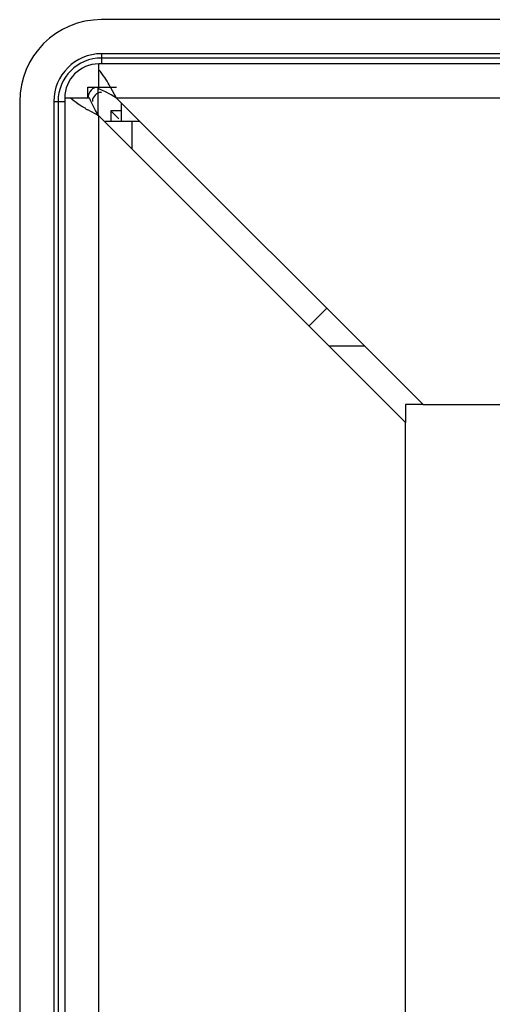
# Model space of a CAD drawing. Header units: inches. Extents: x 0 to 34, y 0 to 22.
# Tile 3 of 27: x 7.2 to 7.9, y 2.3 to 3.8. Entities that reach past the tile are written whole.
import ezdxf

# ---------------------------------------------------------------- set-up
doc = ezdxf.new("R2010")
doc.units = ezdxf.units.IN
doc.header["$LTSCALE"] = 1.87
doc.header["$MEASUREMENT"] = 0
doc.layers.get('0').update_dxf_attribs({"linetype": 'CONTINUOUS'})

msp = doc.modelspace()

# ---------------------------------------------------------------- linework, layer by layer
at = {"color": 8}
for p, q in [((23.983, 3.7816), (7.3328, 3.7816)), ((7.3329, 3.7316), (7.3329, 3.7166)), ((23.9829, 3.7316), (7.3329, 3.7316)), ((7.3289, 3.6798), (7.3289, 3.7166)), ((23.9869, 3.7166), (7.3289, 3.7166)), ((23.9829, 3.7253), (7.3329, 3.7253)), ((7.347, 3.6713), (7.3376, 3.6762)), ((7.355, 3.6666), (7.3463, 3.6826)), ((7.355, 3.6666), (7.347, 3.6713)), ((7.2129, 3.6616), (7.2129, 0.4015)), ((7.2629, 3.6616), (7.2629, 0.4016)), ((7.2629, 3.6616), (7.2789, 3.6616)), ((7.2692, 3.6616), (7.2692, 0.4016)), ((7.2789, 3.6666), (7.2789, 0.3326)), ((7.3156, 3.6666), (7.2789, 3.6666)), ((7.3241, 3.6485), (7.3192, 3.6579)), ((7.355, 3.6666), (7.805, 3.2166)), ((23.9607, 3.6666), (7.355, 3.6666)), ((7.3619, 3.6597), (7.3619, 3.6326)), ((7.3289, 3.6404), (7.3129, 3.6491)), ((7.3289, 3.6404), (7.3241, 3.6485)), ((7.3464, 3.648), (7.3464, 3.6326)), ((7.3619, 3.648), (7.3464, 3.648)), ((7.3539, 3.6406), (7.3464, 3.648)), ((7.3289, 0.2986), (7.3289, 3.6404)), ((7.7789, 3.1904), (7.3289, 3.6404)), ((7.3381, 3.6326), (7.3779, 3.6326)), ((7.3558, 3.6386), (7.3539, 3.6406)), ((7.3584, 3.636), (7.3558, 3.6386)), ((7.3779, 3.5914), (7.3779, 3.6326)), ((7.3779, 3.6326), (7.389, 3.6326)), ((7.805, 3.2166), (23.5107, 3.2166)), ((7.7789, 1.3752), (7.7789, 3.1904))]:
    msp.add_line(p, q, dxfattribs=at)
at = {"color": 7}
for p, q in [((7.3129, 3.6666), (7.3129, 3.6826)), ((7.3129, 3.6826), (7.355, 3.6826)), ((7.3279, 3.6404), (7.3279, 3.6826)), ((7.719, 3.3026), (7.6667, 3.3026)), ((7.7789, 3.2166), (7.7789, 3.1904)), ((7.805, 3.2166), (7.7789, 3.2166))]:
    msp.add_line(p, q, dxfattribs=at)
at = {"color": 5}
msp.add_line((7.6374, 3.3319), (7.6635, 3.3581), dxfattribs=at)
at = {"color": 8}
for centre, radius, start, end in [((7.3329, 3.6616), 0.07, 90, 180), ((7.3329, 3.6616), 0.0637, 90, 180), ((7.3289, 3.6666), 0.05, 90, 180), ((7.0426, 3.5109), 0.3488, 29.4732, 30.0803), ((7.3289, 3.6666), 0.016, 90, 180), ((7.3329, 3.6616), 0.0132, 90, 180), ((7.485, 3.9537), 0.3499, 239.9203, 240.5359)]:
    msp.add_arc(centre, radius, start, end, dxfattribs=at)
msp.add_ellipse((7.333, 3.6615), major_axis=(0.085, -0.085), ratio=0.998783, start_param=2.356803, end_param=3.926382, dxfattribs=at)
for points, start_tangent, end_tangent in [([(7.3376, 3.6968), (7.3289, 3.7079)], (-0.55792, 0.829894), (-0.690627, 0.723212)), ([(7.3444, 3.6858), (7.3376, 3.6968)], (-0.501482, 0.865168), (-0.55792, 0.829894)), ([(7.3376, 3.6762), (7.3289, 3.6798)], (-0.903244, 0.429128), (-0.94818, 0.317733)), ([(7.2986, 3.6578), (7.2875, 3.6666)], (-0.829894, 0.55792), (-0.723212, 0.690627)), ([(7.3097, 3.651), (7.2986, 3.6578)], (-0.865168, 0.501482), (-0.829894, 0.55792)), ([(7.3192, 3.6579), (7.3156, 3.6666)], (-0.429128, 0.903244), (-0.317733, 0.94818))]:
    msp.add_spline(points, degree=3, dxfattribs=dict(at, start_tangent=start_tangent, end_tangent=end_tangent))

doc.saveas('drawing.dxf')
